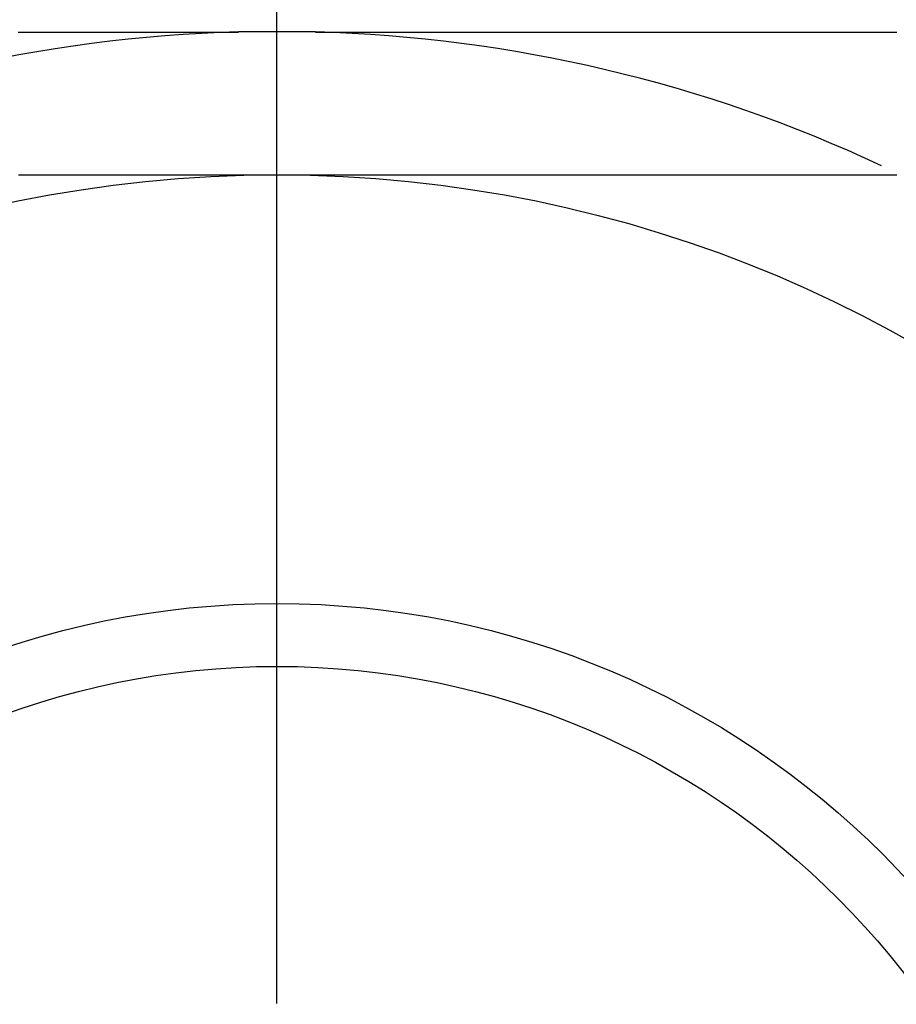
# Model space of a CAD drawing. Extents: x 9.3 to 31.1, y 5.1 to 19.6.
# Tile 90 of 132: x 23.118 to 23.31, y 10.225 to 10.44. Entities that reach past the tile are written whole.
import ezdxf

# ---------------------------------------------------------------- set-up
doc = ezdxf.new("R2010")
doc.units = 0
doc.layers.get('0').update_dxf_attribs({"linetype": 'CONTINUOUS'})

# ---------------------------------------------------------------- blocks, each defined once
blk = doc.blocks.new('SW_CENTERMARKSYMBOL_43')
at = {"color": 0, "linetype": 'CONTINUOUS'}
blk.add_line((0, 0.1), (0, 0.33125), dxfattribs=at)

msp = doc.modelspace()

# ---------------------------------------------------------------- linework, layer by layer
at = {"color": 7, "linetype": 'CONTINUOUS'}
msp.add_line((23.1829111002, 10.4375351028), (23.1660837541, 10.4375351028), dxfattribs=at)
at = {"color": 7}
for points in [[(23.1179, 10.4375, 0), (23.1183, 10.4375, 0), (23.1187, 10.4375, 0), (23.1191, 10.4375, 0), (23.1195, 10.4375, 0), (23.1199, 10.4375, 0), (23.1204, 10.4375, 0), (23.1208, 10.4375, 0), (23.1212, 10.4375, 0), (23.1216, 10.4375, 0), (23.122, 10.4375, 0), (23.1224, 10.4375, 0), (23.1228, 10.4375, 0), (23.1233, 10.4375, 0), (23.1237, 10.4375, 0), (23.1241, 10.4375, 0), (23.1245, 10.4375, 0), (23.1249, 10.4375, 0), (23.1253, 10.4375, 0), (23.1258, 10.4375, 0), (23.1262, 10.4375, 0), (23.1266, 10.4375, 0), (23.127, 10.4375, 0), (23.1274, 10.4375, 0), (23.1278, 10.4375, 0), (23.1282, 10.4375, 0), (23.1287, 10.4375, 0), (23.1291, 10.4375, 0), (23.1295, 10.4375, 0), (23.1299, 10.4375, 0), (23.1303, 10.4375, 0), (23.1307, 10.4375, 0), (23.1312, 10.4375, 0), (23.1316, 10.4375, 0), (23.132, 10.4375, 0), (23.1324, 10.4375, 0), (23.1328, 10.4375, 0), (23.1332, 10.4375, 0), (23.1337, 10.4375, 0), (23.1341, 10.4375, 0), (23.1345, 10.4375, 0), (23.1349, 10.4375, 0), (23.1353, 10.4375, 0), (23.1357, 10.4375, 0), (23.1361, 10.4375, 0), (23.1366, 10.4375, 0), (23.137, 10.4375, 0), (23.1374, 10.4375, 0), (23.1378, 10.4375, 0), (23.1382, 10.4375, 0), (23.1386, 10.4375, 0), (23.1391, 10.4375, 0), (23.1395, 10.4375, 0), (23.1399, 10.4375, 0), (23.1403, 10.4375, 0), (23.1407, 10.4375, 0), (23.1411, 10.4375, 0), (23.1415, 10.4375, 0), (23.142, 10.4375, 0), (23.1424, 10.4375, 0), (23.1428, 10.4375, 0), (23.1432, 10.4375, 0), (23.1436, 10.4375, 0), (23.144, 10.4375, 0), (23.1445, 10.4375, 0), (23.1449, 10.4375, 0), (23.1453, 10.4375, 0), (23.1457, 10.4375, 0), (23.1461, 10.4375, 0), (23.1465, 10.4375, 0), (23.147, 10.4375, 0), (23.1474, 10.4375, 0), (23.1478, 10.4375, 0), (23.1482, 10.4375, 0), (23.1486, 10.4375, 0), (23.149, 10.4375, 0), (23.1494, 10.4375, 0), (23.1499, 10.4375, 0), (23.1503, 10.4375, 0), (23.1507, 10.4375, 0), (23.1511, 10.4375, 0), (23.1515, 10.4375, 0), (23.1519, 10.4375, 0), (23.1524, 10.4375, 0), (23.1528, 10.4375, 0), (23.1532, 10.4375, 0), (23.1536, 10.4375, 0), (23.154, 10.4375, 0), (23.1544, 10.4375, 0), (23.1549, 10.4375, 0), (23.1553, 10.4375, 0), (23.1557, 10.4375, 0), (23.1561, 10.4375, 0), (23.1565, 10.4375, 0), (23.1569, 10.4375, 0), (23.1574, 10.4375, 0), (23.1578, 10.4375, 0), (23.1582, 10.4375, 0), (23.1586, 10.4375, 0), (23.159, 10.4375, 0), (23.1594, 10.4375, 0), (23.1598, 10.4375, 0), (23.1603, 10.4375, 0), (23.1607, 10.4375, 0), (23.1611, 10.4375, 0), (23.1615, 10.4375, 0), (23.1619, 10.4375, 0), (23.1623, 10.4375, 0), (23.1628, 10.4375, 0), (23.1632, 10.4375, 0), (23.1636, 10.4375, 0), (23.164, 10.4375, 0), (23.1644, 10.4375, 0), (23.1648, 10.4375, 0), (23.1653, 10.4375, 0), (23.1657, 10.4375, 0), (23.1661, 10.4375, 0)], [(23.1829, 10.4375, 0), (23.1833, 10.4375, 0), (23.1837, 10.4375, 0), (23.1841, 10.4375, 0), (23.1845, 10.4375, 0), (23.1848, 10.4375, 0), (23.1852, 10.4375, 0), (23.1856, 10.4375, 0), (23.186, 10.4375, 0), (23.1864, 10.4375, 0), (23.1868, 10.4375, 0), (23.1872, 10.4375, 0), (23.1875, 10.4375, 0), (23.1879, 10.4375, 0), (23.1883, 10.4375, 0), (23.1887, 10.4375, 0), (23.1891, 10.4375, 0), (23.1895, 10.4375, 0), (23.1899, 10.4375, 0), (23.1902, 10.4375, 0), (23.1906, 10.4375, 0), (23.191, 10.4375, 0), (23.1914, 10.4375, 0), (23.1918, 10.4375, 0), (23.1922, 10.4375, 0), (23.1926, 10.4375, 0), (23.193, 10.4375, 0), (23.1933, 10.4375, 0), (23.1937, 10.4375, 0), (23.1941, 10.4375, 0), (23.1945, 10.4375, 0), (23.1949, 10.4375, 0), (23.1953, 10.4375, 0), (23.1957, 10.4375, 0), (23.196, 10.4375, 0), (23.1964, 10.4375, 0), (23.1968, 10.4375, 0), (23.1972, 10.4375, 0), (23.1976, 10.4375, 0), (23.198, 10.4375, 0), (23.1984, 10.4375, 0), (23.1987, 10.4375, 0), (23.1991, 10.4375, 0), (23.1995, 10.4375, 0), (23.1999, 10.4375, 0), (23.2003, 10.4375, 0), (23.2007, 10.4375, 0), (23.2011, 10.4375, 0), (23.2014, 10.4375, 0), (23.2018, 10.4375, 0), (23.2022, 10.4375, 0), (23.2026, 10.4375, 0), (23.203, 10.4375, 0), (23.2034, 10.4375, 0), (23.2038, 10.4375, 0), (23.2041, 10.4375, 0), (23.2045, 10.4375, 0), (23.2049, 10.4375, 0), (23.2053, 10.4375, 0), (23.2057, 10.4375, 0), (23.2061, 10.4375, 0), (23.2065, 10.4375, 0), (23.2068, 10.4375, 0), (23.2072, 10.4375, 0), (23.2076, 10.4375, 0), (23.208, 10.4375, 0), (23.2084, 10.4375, 0), (23.2088, 10.4375, 0), (23.2092, 10.4375, 0), (23.2095, 10.4375, 0), (23.2099, 10.4375, 0), (23.2103, 10.4375, 0), (23.2107, 10.4375, 0), (23.2111, 10.4375, 0), (23.2115, 10.4375, 0), (23.2119, 10.4375, 0), (23.2123, 10.4375, 0), (23.2126, 10.4375, 0), (23.213, 10.4375, 0), (23.2134, 10.4375, 0), (23.2138, 10.4375, 0), (23.2142, 10.4375, 0), (23.2146, 10.4375, 0), (23.215, 10.4375, 0), (23.2153, 10.4375, 0), (23.2157, 10.4375, 0), (23.2161, 10.4375, 0), (23.2165, 10.4375, 0), (23.2169, 10.4375, 0), (23.2173, 10.4375, 0), (23.2177, 10.4375, 0), (23.218, 10.4375, 0), (23.2184, 10.4375, 0), (23.2188, 10.4375, 0), (23.2192, 10.4375, 0), (23.2196, 10.4375, 0), (23.22, 10.4375, 0), (23.2204, 10.4375, 0), (23.2207, 10.4375, 0), (23.2211, 10.4375, 0), (23.2215, 10.4375, 0), (23.2219, 10.4375, 0), (23.2223, 10.4375, 0), (23.2227, 10.4375, 0), (23.2231, 10.4375, 0), (23.2234, 10.4375, 0), (23.2238, 10.4375, 0), (23.2242, 10.4375, 0), (23.2246, 10.4375, 0), (23.225, 10.4375, 0), (23.2254, 10.4375, 0), (23.2258, 10.4375, 0), (23.2261, 10.4375, 0), (23.2265, 10.4375, 0), (23.2269, 10.4375, 0), (23.2273, 10.4375, 0), (23.2277, 10.4375, 0), (23.2281, 10.4375, 0), (23.2285, 10.4375, 0), (23.2288, 10.4375, 0), (23.2292, 10.4375, 0), (23.2296, 10.4375, 0), (23.23, 10.4375, 0), (23.2304, 10.4375, 0), (23.2308, 10.4375, 0), (23.2312, 10.4375, 0), (23.2315, 10.4375, 0), (23.2319, 10.4375, 0), (23.2323, 10.4375, 0), (23.2327, 10.4375, 0), (23.2331, 10.4375, 0), (23.2335, 10.4375, 0), (23.2339, 10.4375, 0), (23.2342, 10.4375, 0), (23.2346, 10.4375, 0), (23.235, 10.4375, 0), (23.2354, 10.4375, 0), (23.2358, 10.4375, 0), (23.2362, 10.4375, 0), (23.2366, 10.4375, 0), (23.2369, 10.4375, 0), (23.2373, 10.4375, 0), (23.2377, 10.4375, 0), (23.2381, 10.4375, 0), (23.2385, 10.4375, 0), (23.2389, 10.4375, 0), (23.2393, 10.4375, 0), (23.2396, 10.4375, 0), (23.24, 10.4375, 0), (23.2404, 10.4375, 0), (23.2408, 10.4375, 0), (23.2412, 10.4375, 0), (23.2416, 10.4375, 0), (23.242, 10.4375, 0), (23.2423, 10.4375, 0), (23.2427, 10.4375, 0), (23.2431, 10.4375, 0), (23.2435, 10.4375, 0), (23.2439, 10.4375, 0), (23.2443, 10.4375, 0), (23.2447, 10.4375, 0), (23.245, 10.4375, 0), (23.2454, 10.4375, 0), (23.2458, 10.4375, 0), (23.2462, 10.4375, 0), (23.2466, 10.4375, 0), (23.247, 10.4375, 0), (23.2473, 10.4375, 0), (23.2477, 10.4375, 0), (23.2481, 10.4375, 0), (23.2485, 10.4375, 0), (23.2489, 10.4375, 0), (23.2493, 10.4375, 0), (23.2497, 10.4375, 0), (23.25, 10.4375, 0), (23.2504, 10.4375, 0), (23.2508, 10.4375, 0), (23.2512, 10.4375, 0), (23.2516, 10.4375, 0), (23.252, 10.4375, 0), (23.2524, 10.4375, 0), (23.2527, 10.4375, 0), (23.2531, 10.4375, 0), (23.2535, 10.4375, 0), (23.2539, 10.4375, 0), (23.2543, 10.4375, 0), (23.2547, 10.4375, 0), (23.2551, 10.4375, 0), (23.2554, 10.4375, 0), (23.2558, 10.4375, 0), (23.2562, 10.4375, 0), (23.2566, 10.4375, 0), (23.257, 10.4375, 0), (23.2574, 10.4375, 0), (23.2578, 10.4375, 0), (23.2581, 10.4375, 0), (23.2585, 10.4375, 0), (23.2589, 10.4375, 0), (23.2593, 10.4375, 0), (23.2597, 10.4375, 0), (23.2601, 10.4375, 0), (23.2605, 10.4375, 0), (23.2608, 10.4375, 0), (23.2612, 10.4375, 0), (23.2616, 10.4375, 0), (23.262, 10.4375, 0), (23.2624, 10.4375, 0), (23.2628, 10.4375, 0), (23.2631, 10.4375, 0), (23.2635, 10.4375, 0), (23.2639, 10.4375, 0), (23.2643, 10.4375, 0), (23.2647, 10.4375, 0), (23.2651, 10.4375, 0), (23.2655, 10.4375, 0), (23.2658, 10.4375, 0), (23.2662, 10.4375, 0), (23.2666, 10.4375, 0), (23.267, 10.4375, 0), (23.2674, 10.4375, 0), (23.2678, 10.4375, 0), (23.2682, 10.4375, 0), (23.2685, 10.4375, 0), (23.2689, 10.4375, 0), (23.2693, 10.4375, 0), (23.2697, 10.4375, 0), (23.2701, 10.4375, 0), (23.2705, 10.4375, 0), (23.2708, 10.4375, 0), (23.2712, 10.4375, 0), (23.2716, 10.4375, 0), (23.272, 10.4375, 0), (23.2724, 10.4375, 0), (23.2728, 10.4375, 0), (23.2732, 10.4375, 0), (23.2735, 10.4375, 0), (23.2739, 10.4375, 0), (23.2743, 10.4375, 0), (23.2747, 10.4375, 0), (23.2751, 10.4375, 0), (23.2755, 10.4375, 0), (23.2759, 10.4375, 0), (23.2762, 10.4375, 0), (23.2766, 10.4375, 0), (23.277, 10.4375, 0), (23.2774, 10.4375, 0), (23.2778, 10.4375, 0), (23.2782, 10.4375, 0), (23.2785, 10.4375, 0), (23.2789, 10.4375, 0), (23.2793, 10.4375, 0), (23.2797, 10.4375, 0), (23.2801, 10.4375, 0), (23.2805, 10.4375, 0), (23.2809, 10.4375, 0), (23.2812, 10.4375, 0), (23.2816, 10.4375, 0), (23.282, 10.4375, 0), (23.2824, 10.4375, 0), (23.2828, 10.4375, 0), (23.2832, 10.4375, 0), (23.2835, 10.4375, 0), (23.2839, 10.4375, 0), (23.2843, 10.4375, 0), (23.2847, 10.4375, 0), (23.2851, 10.4375, 0), (23.2855, 10.4375, 0), (23.2859, 10.4375, 0), (23.2862, 10.4375, 0), (23.2866, 10.4375, 0), (23.287, 10.4375, 0), (23.2874, 10.4375, 0), (23.2878, 10.4375, 0), (23.2882, 10.4375, 0), (23.2885, 10.4375, 0), (23.2889, 10.4375, 0), (23.2893, 10.4375, 0), (23.2897, 10.4375, 0), (23.2901, 10.4375, 0), (23.2905, 10.4375, 0), (23.2909, 10.4375, 0), (23.2912, 10.4375, 0), (23.2916, 10.4375, 0), (23.292, 10.4375, 0), (23.2924, 10.4375, 0), (23.2928, 10.4375, 0), (23.2932, 10.4375, 0), (23.2935, 10.4375, 0), (23.2939, 10.4375, 0), (23.2943, 10.4375, 0), (23.2947, 10.4375, 0), (23.2951, 10.4375, 0), (23.2955, 10.4375, 0), (23.2958, 10.4375, 0), (23.2962, 10.4375, 0), (23.2966, 10.4375, 0), (23.297, 10.4375, 0), (23.2974, 10.4375, 0), (23.2978, 10.4375, 0), (23.2982, 10.4375, 0), (23.2985, 10.4375, 0), (23.2989, 10.4375, 0), (23.2993, 10.4375, 0), (23.2997, 10.4375, 0), (23.3001, 10.4375, 0), (23.3005, 10.4375, 0), (23.3008, 10.4375, 0), (23.3012, 10.4375, 0), (23.3016, 10.4375, 0), (23.302, 10.4375, 0), (23.3024, 10.4375, 0), (23.3028, 10.4375, 0), (23.3032, 10.4375, 0), (23.3035, 10.4375, 0), (23.3039, 10.4375, 0), (23.3043, 10.4375, 0), (23.3047, 10.4375, 0), (23.3051, 10.4375, 0), (23.3055, 10.4375, 0), (23.3058, 10.4375, 0), (23.3062, 10.4375, 0), (23.3066, 10.4375, 0), (23.307, 10.4375, 0), (23.3074, 10.4375, 0), (23.3078, 10.4375, 0), (23.3081, 10.4375, 0), (23.3085, 10.4375, 0), (23.3089, 10.4375, 0), (23.3093, 10.4375, 0), (23.3097, 10.4375, 0), (23.3101, 10.4375, 0)], [(23.118, 10.4063, 0), (23.1184, 10.4063, 0), (23.1188, 10.4063, 0), (23.1192, 10.4063, 0), (23.1196, 10.4063, 0), (23.12, 10.4063, 0), (23.1203, 10.4063, 0), (23.1207, 10.4063, 0), (23.1211, 10.4063, 0), (23.1215, 10.4063, 0), (23.1219, 10.4063, 0), (23.1223, 10.4063, 0), (23.1227, 10.4063, 0), (23.1231, 10.4063, 0), (23.1235, 10.4063, 0), (23.1239, 10.4063, 0), (23.1243, 10.4063, 0), (23.1247, 10.4063, 0), (23.1251, 10.4063, 0), (23.1254, 10.4063, 0), (23.1258, 10.4063, 0), (23.1262, 10.4063, 0), (23.1266, 10.4063, 0), (23.127, 10.4063, 0), (23.1274, 10.4063, 0), (23.1278, 10.4063, 0), (23.1282, 10.4063, 0), (23.1286, 10.4063, 0), (23.129, 10.4063, 0), (23.1294, 10.4063, 0), (23.1298, 10.4063, 0), (23.1302, 10.4063, 0), (23.1305, 10.4063, 0), (23.1309, 10.4063, 0), (23.1313, 10.4063, 0), (23.1317, 10.4063, 0), (23.1321, 10.4063, 0), (23.1325, 10.4063, 0), (23.1329, 10.4063, 0), (23.1333, 10.4063, 0), (23.1337, 10.4063, 0), (23.1341, 10.4063, 0), (23.1345, 10.4063, 0), (23.1349, 10.4063, 0), (23.1352, 10.4063, 0), (23.1356, 10.4063, 0), (23.136, 10.4063, 0), (23.1364, 10.4063, 0), (23.1368, 10.4063, 0), (23.1372, 10.4063, 0), (23.1376, 10.4063, 0), (23.138, 10.4063, 0), (23.1384, 10.4063, 0), (23.1388, 10.4063, 0), (23.1392, 10.4063, 0), (23.1396, 10.4063, 0), (23.14, 10.4063, 0), (23.1404, 10.4063, 0), (23.1407, 10.4063, 0), (23.1411, 10.4063, 0), (23.1415, 10.4063, 0), (23.1419, 10.4063, 0), (23.1423, 10.4063, 0), (23.1427, 10.4063, 0), (23.1431, 10.4063, 0), (23.1435, 10.4063, 0), (23.1439, 10.4063, 0), (23.1443, 10.4063, 0), (23.1447, 10.4063, 0), (23.1451, 10.4063, 0), (23.1455, 10.4063, 0), (23.1458, 10.4063, 0), (23.1462, 10.4063, 0), (23.1466, 10.4063, 0), (23.147, 10.4063, 0), (23.1474, 10.4063, 0), (23.1478, 10.4063, 0), (23.1482, 10.4063, 0), (23.1486, 10.4063, 0), (23.149, 10.4063, 0), (23.1494, 10.4063, 0), (23.1498, 10.4063, 0), (23.1502, 10.4063, 0), (23.1506, 10.4063, 0), (23.1509, 10.4063, 0), (23.1513, 10.4063, 0), (23.1517, 10.4063, 0), (23.1521, 10.4063, 0), (23.1525, 10.4063, 0), (23.1529, 10.4063, 0), (23.1533, 10.4063, 0), (23.1537, 10.4063, 0), (23.1541, 10.4063, 0), (23.1545, 10.4063, 0), (23.1549, 10.4063, 0), (23.1553, 10.4063, 0), (23.1557, 10.4063, 0), (23.156, 10.4063, 0), (23.1564, 10.4063, 0), (23.1568, 10.4063, 0), (23.1572, 10.4063, 0), (23.1576, 10.4063, 0), (23.158, 10.4063, 0), (23.1584, 10.4063, 0), (23.1588, 10.4063, 0), (23.1592, 10.4063, 0), (23.1596, 10.4063, 0), (23.16, 10.4063, 0), (23.1604, 10.4063, 0), (23.1608, 10.4063, 0), (23.1612, 10.4063, 0), (23.1615, 10.4063, 0), (23.1619, 10.4063, 0), (23.1623, 10.4063, 0), (23.1627, 10.4063, 0), (23.1631, 10.4063, 0), (23.1635, 10.4063, 0), (23.1639, 10.4063, 0), (23.1643, 10.4063, 0), (23.1647, 10.4063, 0), (23.1651, 10.4063, 0), (23.1655, 10.4063, 0), (23.1659, 10.4063, 0), (23.1663, 10.4063, 0), (23.1666, 10.4063, 0), (23.167, 10.4063, 0), (23.1674, 10.4063, 0), (23.1678, 10.4063, 0), (23.1682, 10.4063, 0), (23.1686, 10.4063, 0), (23.169, 10.4063, 0), (23.1694, 10.4063, 0), (23.1698, 10.4063, 0), (23.1702, 10.4063, 0), (23.1706, 10.4063, 0), (23.171, 10.4063, 0), (23.1714, 10.4063, 0), (23.1717, 10.4063, 0), (23.1721, 10.4063, 0), (23.1725, 10.4063, 0), (23.1729, 10.4063, 0), (23.1733, 10.4063, 0), (23.1737, 10.4063, 0), (23.1741, 10.4063, 0), (23.1745, 10.4063, 0)], [(23.1745, 10.4063, 0), (23.1749, 10.4063, 0), (23.1752, 10.4063, 0), (23.1756, 10.4063, 0), (23.176, 10.4063, 0), (23.1763, 10.4063, 0), (23.1767, 10.4063, 0), (23.177, 10.4063, 0), (23.1774, 10.4063, 0), (23.1778, 10.4063, 0), (23.1781, 10.4063, 0), (23.1785, 10.4063, 0), (23.1789, 10.4063, 0), (23.1792, 10.4063, 0), (23.1796, 10.4063, 0), (23.18, 10.4063, 0), (23.1803, 10.4063, 0), (23.1807, 10.4063, 0), (23.1811, 10.4063, 0), (23.1814, 10.4063, 0), (23.1818, 10.4063, 0), (23.1822, 10.4063, 0), (23.1825, 10.4063, 0), (23.1829, 10.4063, 0), (23.1832, 10.4063, 0), (23.1836, 10.4063, 0), (23.184, 10.4063, 0), (23.1843, 10.4063, 0), (23.1847, 10.4063, 0), (23.1851, 10.4063, 0), (23.1854, 10.4063, 0), (23.1858, 10.4063, 0), (23.1862, 10.4063, 0), (23.1865, 10.4063, 0), (23.1869, 10.4063, 0), (23.1873, 10.4063, 0), (23.1876, 10.4063, 0), (23.188, 10.4063, 0), (23.1883, 10.4063, 0), (23.1887, 10.4063, 0), (23.1891, 10.4063, 0), (23.1894, 10.4063, 0), (23.1898, 10.4063, 0), (23.1902, 10.4063, 0), (23.1905, 10.4063, 0), (23.1909, 10.4063, 0), (23.1913, 10.4063, 0), (23.1916, 10.4063, 0), (23.192, 10.4063, 0), (23.1924, 10.4063, 0), (23.1927, 10.4063, 0), (23.1931, 10.4063, 0), (23.1934, 10.4063, 0), (23.1938, 10.4063, 0), (23.1942, 10.4063, 0), (23.1945, 10.4063, 0), (23.1949, 10.4063, 0), (23.1953, 10.4063, 0), (23.1956, 10.4063, 0), (23.196, 10.4063, 0), (23.1964, 10.4063, 0), (23.1967, 10.4063, 0), (23.1971, 10.4063, 0), (23.1975, 10.4063, 0), (23.1978, 10.4063, 0), (23.1982, 10.4063, 0), (23.1986, 10.4063, 0), (23.1989, 10.4063, 0), (23.1993, 10.4063, 0), (23.1996, 10.4063, 0), (23.2, 10.4063, 0), (23.2004, 10.4063, 0), (23.2007, 10.4063, 0), (23.2011, 10.4063, 0), (23.2015, 10.4063, 0), (23.2018, 10.4063, 0), (23.2022, 10.4063, 0), (23.2026, 10.4063, 0), (23.2029, 10.4063, 0), (23.2033, 10.4063, 0), (23.2037, 10.4063, 0), (23.204, 10.4063, 0), (23.2044, 10.4063, 0), (23.2047, 10.4063, 0), (23.2051, 10.4063, 0), (23.2055, 10.4063, 0), (23.2058, 10.4063, 0), (23.2062, 10.4063, 0), (23.2066, 10.4063, 0), (23.2069, 10.4063, 0), (23.2073, 10.4063, 0), (23.2077, 10.4063, 0), (23.208, 10.4063, 0), (23.2084, 10.4063, 0), (23.2088, 10.4063, 0), (23.2091, 10.4063, 0), (23.2095, 10.4063, 0), (23.2098, 10.4063, 0), (23.2102, 10.4063, 0), (23.2106, 10.4063, 0), (23.2109, 10.4063, 0), (23.2113, 10.4063, 0), (23.2117, 10.4063, 0), (23.212, 10.4063, 0), (23.2124, 10.4063, 0), (23.2128, 10.4063, 0), (23.2131, 10.4063, 0), (23.2135, 10.4063, 0), (23.2139, 10.4063, 0), (23.2142, 10.4063, 0), (23.2146, 10.4063, 0), (23.2149, 10.4063, 0), (23.2153, 10.4063, 0), (23.2157, 10.4063, 0), (23.216, 10.4063, 0), (23.2164, 10.4063, 0), (23.2168, 10.4063, 0), (23.2171, 10.4063, 0), (23.2175, 10.4063, 0), (23.2179, 10.4063, 0), (23.2182, 10.4063, 0), (23.2186, 10.4063, 0), (23.2189, 10.4063, 0), (23.2193, 10.4063, 0), (23.2197, 10.4063, 0), (23.22, 10.4063, 0), (23.2204, 10.4063, 0), (23.2208, 10.4063, 0), (23.2211, 10.4063, 0), (23.2215, 10.4063, 0), (23.2219, 10.4063, 0), (23.2222, 10.4063, 0), (23.2226, 10.4063, 0), (23.223, 10.4063, 0), (23.2233, 10.4063, 0), (23.2237, 10.4063, 0), (23.224, 10.4063, 0), (23.2244, 10.4063, 0), (23.2248, 10.4063, 0), (23.2251, 10.4063, 0), (23.2255, 10.4063, 0), (23.2259, 10.4063, 0), (23.2262, 10.4063, 0), (23.2266, 10.4063, 0), (23.227, 10.4063, 0), (23.2273, 10.4063, 0), (23.2277, 10.4063, 0), (23.2281, 10.4063, 0), (23.2284, 10.4063, 0), (23.2288, 10.4063, 0), (23.2291, 10.4063, 0), (23.2295, 10.4063, 0), (23.2299, 10.4063, 0), (23.2302, 10.4063, 0), (23.2306, 10.4063, 0), (23.231, 10.4063, 0), (23.2313, 10.4063, 0), (23.2317, 10.4063, 0), (23.2321, 10.4063, 0), (23.2324, 10.4063, 0), (23.2328, 10.4063, 0), (23.2331, 10.4063, 0), (23.2335, 10.4063, 0), (23.2339, 10.4063, 0), (23.2342, 10.4063, 0), (23.2346, 10.4063, 0), (23.235, 10.4063, 0), (23.2353, 10.4063, 0), (23.2357, 10.4063, 0), (23.2361, 10.4063, 0), (23.2364, 10.4063, 0), (23.2368, 10.4063, 0), (23.2371, 10.4063, 0), (23.2375, 10.4063, 0), (23.2379, 10.4063, 0), (23.2382, 10.4063, 0), (23.2386, 10.4063, 0), (23.239, 10.4063, 0), (23.2393, 10.4063, 0), (23.2397, 10.4063, 0), (23.2401, 10.4063, 0), (23.2404, 10.4063, 0), (23.2408, 10.4063, 0), (23.2412, 10.4063, 0), (23.2415, 10.4063, 0), (23.2419, 10.4063, 0), (23.2422, 10.4063, 0), (23.2426, 10.4063, 0), (23.243, 10.4063, 0), (23.2433, 10.4063, 0), (23.2437, 10.4063, 0), (23.2441, 10.4063, 0), (23.2444, 10.4063, 0), (23.2448, 10.4063, 0), (23.2452, 10.4063, 0), (23.2455, 10.4063, 0), (23.2459, 10.4063, 0), (23.2462, 10.4063, 0), (23.2466, 10.4063, 0), (23.247, 10.4063, 0), (23.2473, 10.4063, 0), (23.2477, 10.4063, 0), (23.2481, 10.4063, 0), (23.2484, 10.4063, 0), (23.2488, 10.4063, 0), (23.2492, 10.4063, 0), (23.2495, 10.4063, 0), (23.2499, 10.4063, 0), (23.2502, 10.4063, 0), (23.2506, 10.4063, 0), (23.251, 10.4063, 0), (23.2513, 10.4063, 0), (23.2517, 10.4063, 0), (23.2521, 10.4063, 0), (23.2524, 10.4063, 0), (23.2528, 10.4063, 0), (23.2532, 10.4063, 0), (23.2535, 10.4063, 0), (23.2539, 10.4063, 0), (23.2542, 10.4063, 0), (23.2546, 10.4063, 0), (23.255, 10.4063, 0), (23.2553, 10.4063, 0), (23.2557, 10.4063, 0), (23.2561, 10.4063, 0), (23.2564, 10.4063, 0), (23.2568, 10.4063, 0), (23.2571, 10.4063, 0), (23.2575, 10.4063, 0), (23.2579, 10.4063, 0), (23.2582, 10.4063, 0), (23.2586, 10.4063, 0), (23.259, 10.4063, 0), (23.2593, 10.4063, 0), (23.2597, 10.4063, 0), (23.2601, 10.4063, 0), (23.2604, 10.4063, 0), (23.2608, 10.4063, 0), (23.2611, 10.4063, 0), (23.2615, 10.4063, 0), (23.2619, 10.4063, 0), (23.2622, 10.4063, 0), (23.2626, 10.4063, 0), (23.263, 10.4063, 0), (23.2633, 10.4063, 0), (23.2637, 10.4063, 0), (23.2641, 10.4063, 0), (23.2644, 10.4063, 0), (23.2648, 10.4063, 0), (23.2651, 10.4063, 0), (23.2655, 10.4063, 0), (23.2659, 10.4063, 0), (23.2662, 10.4063, 0), (23.2666, 10.4063, 0), (23.267, 10.4063, 0), (23.2673, 10.4063, 0), (23.2677, 10.4063, 0), (23.268, 10.4063, 0), (23.2684, 10.4063, 0), (23.2688, 10.4063, 0), (23.2691, 10.4063, 0), (23.2695, 10.4063, 0), (23.2699, 10.4063, 0), (23.2702, 10.4063, 0), (23.2706, 10.4063, 0), (23.271, 10.4063, 0), (23.2713, 10.4063, 0), (23.2717, 10.4063, 0), (23.272, 10.4063, 0), (23.2724, 10.4063, 0), (23.2728, 10.4063, 0), (23.2731, 10.4063, 0), (23.2735, 10.4063, 0), (23.2739, 10.4063, 0), (23.2742, 10.4063, 0), (23.2746, 10.4063, 0), (23.2749, 10.4063, 0), (23.2753, 10.4063, 0), (23.2757, 10.4063, 0), (23.276, 10.4063, 0), (23.2764, 10.4063, 0), (23.2768, 10.4063, 0), (23.2771, 10.4063, 0), (23.2775, 10.4063, 0), (23.2779, 10.4063, 0), (23.2782, 10.4063, 0), (23.2786, 10.4063, 0), (23.2789, 10.4063, 0), (23.2793, 10.4063, 0), (23.2797, 10.4063, 0), (23.28, 10.4063, 0), (23.2804, 10.4063, 0), (23.2808, 10.4063, 0), (23.2811, 10.4063, 0), (23.2815, 10.4063, 0), (23.2818, 10.4063, 0), (23.2822, 10.4063, 0), (23.2826, 10.4063, 0), (23.2829, 10.4063, 0), (23.2833, 10.4063, 0), (23.2837, 10.4063, 0), (23.284, 10.4063, 0), (23.2844, 10.4063, 0), (23.2847, 10.4063, 0), (23.2851, 10.4063, 0), (23.2855, 10.4063, 0), (23.2858, 10.4063, 0), (23.2862, 10.4063, 0), (23.2866, 10.4063, 0), (23.2869, 10.4063, 0), (23.2873, 10.4063, 0), (23.2876, 10.4063, 0), (23.288, 10.4063, 0), (23.2884, 10.4063, 0), (23.2887, 10.4063, 0), (23.2891, 10.4063, 0), (23.2895, 10.4063, 0), (23.2898, 10.4063, 0), (23.2902, 10.4063, 0), (23.2905, 10.4063, 0), (23.2909, 10.4063, 0), (23.2913, 10.4063, 0), (23.2916, 10.4063, 0), (23.292, 10.4063, 0), (23.2924, 10.4063, 0), (23.2927, 10.4063, 0), (23.2931, 10.4063, 0), (23.2934, 10.4063, 0), (23.2938, 10.4063, 0), (23.2942, 10.4063, 0), (23.2945, 10.4063, 0), (23.2949, 10.4063, 0), (23.2953, 10.4063, 0), (23.2956, 10.4063, 0), (23.296, 10.4063, 0), (23.2963, 10.4063, 0), (23.2967, 10.4063, 0), (23.2971, 10.4063, 0), (23.2974, 10.4063, 0), (23.2978, 10.4063, 0), (23.2982, 10.4063, 0), (23.2985, 10.4063, 0), (23.2989, 10.4063, 0), (23.2992, 10.4063, 0), (23.2996, 10.4063, 0), (23.3, 10.4063, 0), (23.3003, 10.4063, 0), (23.3007, 10.4063, 0), (23.3011, 10.4063, 0), (23.3014, 10.4063, 0), (23.3018, 10.4063, 0), (23.3021, 10.4063, 0), (23.3025, 10.4063, 0), (23.3029, 10.4063, 0), (23.3032, 10.4063, 0), (23.3036, 10.4063, 0), (23.304, 10.4063, 0), (23.3043, 10.4063, 0), (23.3047, 10.4063, 0), (23.305, 10.4063, 0), (23.3054, 10.4063, 0), (23.3058, 10.4063, 0), (23.3061, 10.4063, 0), (23.3065, 10.4063, 0), (23.3069, 10.4063, 0), (23.3072, 10.4063, 0), (23.3076, 10.4063, 0), (23.3079, 10.4063, 0), (23.3083, 10.4063, 0), (23.3087, 10.4063, 0), (23.309, 10.4063, 0), (23.3094, 10.4063, 0), (23.3098, 10.4063, 0), (23.3101, 10.4063, 0)]]:
    msp.add_polyline3d(points, dxfattribs=at)
at = {"color": 7, "linetype": 'CONTINUOUS'}
for radius in [0.28125, 0.1875, 0.1737499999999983]:
    msp.add_circle((23.1744974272, 10.1250351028), radius, dxfattribs=at)
for radius, start, end in [(0.3126132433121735, 91.54224487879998, 115.1710859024), (0.3126132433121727, 64.9720852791, 88.45775512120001)]:
    msp.add_arc((23.1744974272, 10.1250351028), radius, start, end, dxfattribs=at)

# ---------------------------------------------------------------- block references
msp.add_blockref('SW_CENTERMARKSYMBOL_43', (23.1744974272, 10.1250351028), dxfattribs=at)

doc.saveas('drawing.dxf')
